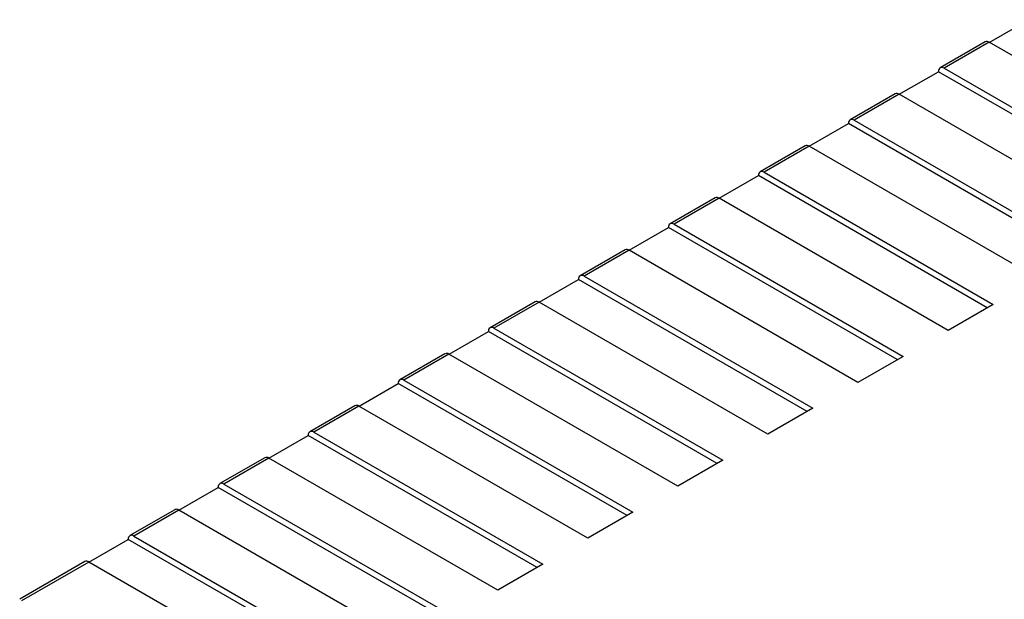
# Model space of a CAD drawing. Header units: millimetres. Extents: x 0 to 559, y 0 to 432.
# Tile 26 of 28: x 342 to 373, y 336 to 354. Entities that reach past the tile are written whole.
import ezdxf

# ---------------------------------------------------------------- set-up
doc = ezdxf.new("R2010")
doc.units = ezdxf.units.MM
doc.header["$LTSCALE"] = 2

msp = doc.modelspace()

# ---------------------------------------------------------------- linework, layer by layer
for p, q in [((372.872, 353.601), (374.107, 354.314)), ((372.745, 353.615), (371.33, 352.799)), ((372.87, 353.603), (371.455, 352.787)), ((380.061, 349.452), (372.87, 353.603)), ((370.044, 351.969), (371.279, 352.681)), ((371.279, 352.681), (371.279, 352.685)), ((378.467, 348.532), (371.279, 352.681)), ((371.455, 352.787), (378.647, 348.635)), ((369.916, 351.983), (368.502, 351.166)), ((370.041, 351.97), (368.627, 351.154)), ((377.232, 347.819), (370.041, 351.97)), ((367.216, 350.336), (368.45, 351.049)), ((368.45, 351.049), (368.45, 351.052)), ((375.639, 346.899), (368.45, 351.049)), ((368.627, 351.154), (375.818, 347.002)), ((367.088, 350.35), (365.674, 349.533)), ((367.213, 350.337), (365.798, 349.521)), ((374.404, 346.186), (367.213, 350.337)), ((365.798, 349.521), (372.99, 345.37)), ((364.387, 348.703), (365.622, 349.416)), ((365.622, 349.416), (365.622, 349.419)), ((372.81, 345.266), (365.622, 349.416)), ((364.259, 348.717), (362.845, 347.901)), ((364.384, 348.705), (362.97, 347.888)), ((371.576, 344.553), (364.384, 348.705)), ((361.559, 347.07), (362.793, 347.783)), ((362.793, 347.783), (362.793, 347.786)), ((369.982, 343.633), (362.793, 347.783)), ((362.97, 347.888), (370.161, 343.737)), ((361.431, 347.084), (360.017, 346.268)), ((361.556, 347.072), (360.142, 346.255)), ((368.747, 342.92), (361.556, 347.072)), ((358.73, 345.437), (359.965, 346.15)), ((359.965, 346.15), (359.965, 346.153)), ((367.153, 342), (359.965, 346.15)), ((360.142, 346.255), (367.333, 342.104)), ((358.602, 345.451), (357.188, 344.635)), ((358.727, 345.439), (357.313, 344.623)), ((365.919, 341.288), (358.727, 345.439)), ((372.99, 345.37), (371.576, 344.553)), ((357.313, 344.623), (364.504, 340.471)), ((355.902, 343.805), (357.136, 344.517)), ((357.136, 344.517), (357.136, 344.521)), ((364.325, 340.367), (357.136, 344.517)), ((355.774, 343.819), (354.36, 343.002)), ((355.899, 343.806), (354.485, 342.99)), ((363.09, 339.655), (355.899, 343.806)), ((370.161, 343.737), (368.747, 342.92)), ((353.073, 342.172), (354.308, 342.884)), ((354.308, 342.884), (354.308, 342.888)), ((361.496, 338.735), (354.308, 342.884)), ((354.485, 342.99), (361.676, 338.838)), ((352.946, 342.186), (351.531, 341.369)), ((353.071, 342.173), (351.656, 341.357)), ((360.262, 338.022), (353.071, 342.173)), ((367.333, 342.104), (365.919, 341.288)), ((350.245, 340.539), (351.48, 341.252)), ((351.48, 341.252), (351.48, 341.255)), ((358.668, 337.102), (351.48, 341.252)), ((351.656, 341.357), (358.848, 337.206)), ((350.117, 340.553), (348.703, 339.737)), ((350.242, 340.541), (348.828, 339.724)), ((357.433, 336.389), (350.242, 340.541)), ((364.504, 340.471), (363.09, 339.655)), ((347.417, 338.906), (348.651, 339.619)), ((348.651, 339.619), (348.651, 339.622)), ((355.84, 335.469), (348.651, 339.619)), ((348.828, 339.724), (356.019, 335.573)), ((347.289, 338.92), (345.875, 338.104)), ((347.414, 338.908), (346, 338.091)), ((354.605, 334.756), (347.414, 338.908)), ((361.676, 338.838), (360.262, 338.022)), ((346, 338.091), (353.191, 333.94)), ((344.588, 337.273), (345.823, 337.986)), ((345.823, 337.986), (345.823, 337.989)), ((353.011, 333.836), (345.823, 337.986)), ((344.46, 337.287), (342.414, 336.106)), ((344.585, 337.275), (342.467, 336.052)), ((351.777, 333.123), (344.585, 337.275)), ((358.848, 337.206), (357.433, 336.389))]:
    msp.add_line(p, q)
for centre, radius, start, end in [((372.796, 353.501), 0.126, 54.3824, 114.3071), ((371.386, 352.702), 0.109, 50.7967, 189.214), ((369.968, 351.868), 0.126, 54.3824, 114.3071), ((368.558, 351.069), 0.109, 50.7967, 189.214), ((367.139, 350.235), 0.126, 54.3824, 114.3071), ((365.729, 349.436), 0.109, 50.7967, 189.214), ((364.311, 348.602), 0.126, 54.3824, 114.3071), ((362.901, 347.804), 0.109, 50.7967, 189.214), ((361.483, 346.97), 0.126, 54.3824, 114.3071), ((360.073, 346.171), 0.109, 50.7967, 189.214), ((358.654, 345.337), 0.126, 54.3824, 114.3071), ((357.244, 344.538), 0.109, 50.7967, 189.214), ((355.826, 343.704), 0.126, 54.3824, 114.3071), ((354.416, 342.905), 0.109, 50.7967, 189.214), ((352.997, 342.071), 0.126, 54.3824, 114.3071), ((351.587, 341.272), 0.109, 50.7967, 189.214), ((350.169, 340.438), 0.126, 54.3824, 114.3071), ((348.759, 339.64), 0.109, 50.7967, 189.214), ((347.34, 338.806), 0.126, 54.3824, 114.3071), ((345.93, 338.007), 0.109, 50.7967, 189.214), ((344.512, 337.173), 0.126, 54.3824, 114.3071)]:
    msp.add_arc(centre, radius, start, end)

doc.saveas('drawing.dxf')
